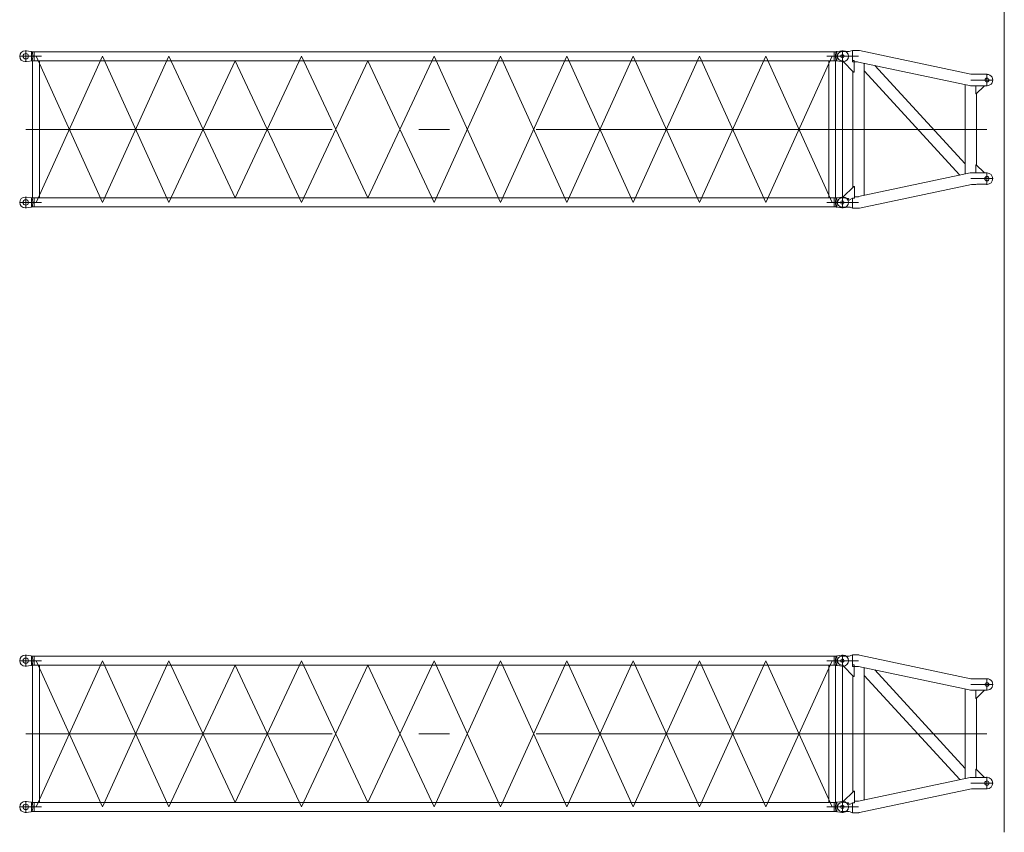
# Model space of a CAD drawing. Extents: x 22073 to 142282, y 6659 to 108851.
# Tile 24 of 68: x 74195 to 88665, y 23137 to 35083. Entities that reach past the tile are written whole.
import ezdxf

# ---------------------------------------------------------------- set-up
doc = ezdxf.new("R2010")
doc.units = 0
doc.header["$LTSCALE"] = 150
doc.header["$MEASUREMENT"] = 0
doc.linetypes.add('CENTER', pattern=[50.5, 30, -9, 2.5, -9])
doc.linetypes.add('HIDDEN', pattern=[12.6, 8.4, -4.2])
doc.layers.add('1', color=7, linetype='Continuous')
doc.layers.add('11', color=7, linetype='Continuous')

# ---------------------------------------------------------------- blocks, each defined once
blk = doc.blocks.new('*G79')
at = {"layer": '11', "color": 7, "linetype": 'CENTER', "lineweight": 9}
for p, q in [((86523, 25660), (86246, 25660)), ((86285, 23510), (86285, 25690)), ((88410, 25400), (88410, 25220)), ((88252, 25310), (88172, 25310)), ((88248, 25310), (88410, 25310)), ((88410, 25310), (88500, 25310)), ((86285, 24585), (88410, 24585)), ((88410, 23950), (88410, 23770)), ((88252, 23860), (88172, 23860)), ((88248, 23860), (88410, 23860)), ((88410, 23860), (88500, 23860)), ((86358, 23510), (86174, 23510)), ((86285, 23442), (86285, 23577)), ((86285, 23576), (86285, 23443)), ((86397, 23510), (86285, 23510)), ((86523, 23510), (86393, 23510))]:
    blk.add_line(p, q, dxfattribs=at)
at = {"layer": '11', "color": 7, "linetype": 'Continuous', "lineweight": 9}
for p, q in [((86285, 25727), (86280, 25727)), ((86385, 25727), (86285, 25727)), ((86385, 25727), (86398, 25731)), ((86398, 25731), (86432, 25744)), ((86432, 25744), (86432, 25598)), ((86432, 25744), (86526, 25744)), ((86526, 25744), (86538, 25742)), ((88174, 25395), (86538, 25742)), ((86280, 25592), (86285, 25592)), ((86285, 25592), (86295, 25593)), ((86295, 25592), (86295, 25583)), ((86295, 25583), (86451, 25426)), ((86461, 25598), (86432, 25598)), ((86461, 25427), (86461, 25598)), ((86507, 25575), (86461, 25575)), ((86521, 25574), (86507, 25575)), ((86521, 25574), (88172, 25224)), ((86607, 23613), (86607, 25556)), ((86763, 25523), (88088, 24076)), ((86439, 25439), (86439, 23730)), ((86451, 25426), (86461, 25427)), ((88011, 23911), (86607, 25443)), ((87949, 25443), (87949, 25443)), ((88174, 25394), (88248, 25394)), ((88261, 25393), (88248, 25394)), ((88261, 25393), (88412, 25393)), ((88088, 25241), (88088, 23928)), ((88248, 25225), (88170, 25225)), ((88247, 25226), (88247, 25106)), ((88412, 25226), (88247, 25226)), ((88252, 25106), (88367, 25221)), ((88367, 25221), (88367, 25226)), ((88247, 25106), (88252, 25106)), ((88256, 24059), (88256, 25111)), ((88247, 23943), (88247, 24063)), ((88247, 24063), (88252, 24063)), ((88252, 24063), (88367, 23948)), ((88165, 23944), (86522, 23595)), ((88220, 23944), (88165, 23944)), ((88247, 23944), (88220, 23944)), ((88367, 23943), (88247, 23943)), ((88262, 23943), (88412, 23943)), ((88367, 23948), (88367, 23943)), ((86294, 23586), (86452, 23743)), ((86452, 23743), (86462, 23743)), ((86462, 23743), (86462, 23571)), ((86539, 23427), (88182, 23776)), ((88182, 23775), (88247, 23775)), ((88262, 23776), (88247, 23775)), ((88412, 23776), (88262, 23776)), ((86507, 23594), (86462, 23594)), ((86507, 23594), (86522, 23594)), ((86280, 23577), (86285, 23577)), ((86285, 23442), (86280, 23442)), ((86285, 23577), (86295, 23578)), ((86285, 23577), (86290, 23577)), ((86385, 23442), (86285, 23442)), ((86295, 23577), (86294, 23586)), ((86363, 23568), (86295, 23577)), ((86368, 23568), (86363, 23568)), ((86398, 23438), (86385, 23442)), ((86432, 23571), (86398, 23552)), ((86432, 23425), (86432, 23571)), ((86462, 23571), (86432, 23571)), ((86398, 23438), (86432, 23425)), ((86432, 23425), (86525, 23425)), ((86539, 23427), (86525, 23426))]:
    blk.add_line(p, q, dxfattribs=at)
at = {"layer": '11', "color": 7, "linetype": 'HIDDEN', "lineweight": 9}
for p, q in [((86432, 25598), (86433, 25575)), ((86461, 25575), (86432, 25575)), ((86390, 23547), (86385, 23545))]:
    blk.add_line(p, q, dxfattribs=at)
at = {"layer": '11', "color": 7, "linetype": 'Continuous', "lineweight": 9}
for centre, radius in [((86285, 25660), 25), ((88410, 25310), 27.5), ((88410, 23860), 32.5), ((86285, 23510), 25)]:
    blk.add_circle(centre, radius, dxfattribs=at)
for centre, radius, start, end in [((86280, 25660), 67.3, 89.9918, -179.9968), ((86280, 25660), 67.5, -179.9991, -90.0017), ((88412, 25310), 83.5, -89.9954, 90.0048), ((88412, 23860), 83.5, -89.9954, 89.9965), ((86280, 23510), 67.5, 90.011, -179.9968), ((86280, 23510), 67.5, -179.9991, -89.993), ((86349, 23536), 37.3, 14.4351, 59.3418)]:
    blk.add_arc(centre, radius, start, end, dxfattribs=at)
at = {"layer": '11', "color": 7, "linetype": 'HIDDEN', "lineweight": 9}
for centre, start, end in [((86290, 25660), -89.9892, -82.4283), ((86290, 23510), 82.4357, 90.0109)]:
    blk.add_arc(centre, 67.5, start, end, dxfattribs=at)
blk = doc.blocks.new('*G80')
at = {"layer": '11', "color": 7, "linetype": 'Continuous', "lineweight": 9}
for p, q in [((74195, 25660), (74515, 25660)), ((74375, 25660), (74204, 25660)), ((74295, 25740), (74275, 25740)), ((74275, 25740), (74295, 25740)), ((74285, 25740), (74285, 25580)), ((74285, 25740), (74285, 25580)), ((74295, 25740), (74387, 25726)), ((74368, 25729), (74368, 25660)), ((74368, 25590), (74368, 25660)), ((74387, 25726), (74395, 25726)), ((74395, 25726), (74407, 25726)), ((74407, 25726), (74407, 25660)), ((74407, 25726), (86183, 25726)), ((74407, 25593), (74407, 25660)), ((86375, 25660), (86056, 25660)), ((86175, 25726), (86163, 25726)), ((86163, 25593), (86163, 25726)), ((86183, 25726), (86175, 25726)), ((86275, 25740), (86183, 25726)), ((86202, 25729), (86202, 25660)), ((86202, 25590), (86202, 25660)), ((86295, 25740), (86275, 25740)), ((86285, 25726), (86285, 25600)), ((74275, 25580), (74295, 25580)), ((74295, 25580), (74275, 25580)), ((74387, 25593), (74295, 25580)), ((74384, 25593), (74384, 23576)), ((74395, 25593), (74387, 25593)), ((74407, 25593), (74395, 25593)), ((74407, 25593), (86163, 25593)), ((74486, 25593), (74486, 23576)), ((86084, 25593), (86084, 23576)), ((86163, 25593), (86175, 25593)), ((86175, 25593), (86183, 25593)), ((86183, 25593), (86275, 25580)), ((86186, 25593), (86186, 23576)), ((86275, 25580), (86295, 25580)), ((74384, 23576), (74384, 24181)), ((74486, 23576), (74486, 24181)), ((86084, 23576), (86084, 24181)), ((86186, 23576), (86186, 24181)), ((74275, 23590), (74295, 23590)), ((74295, 23590), (74275, 23590)), ((74285, 23430), (74285, 23590)), ((74285, 23430), (74285, 23590)), ((74387, 23576), (74295, 23590)), ((86183, 23576), (86275, 23590)), ((86275, 23590), (86295, 23590)), ((74195, 23510), (74515, 23510)), ((74375, 23510), (74207, 23510)), ((74295, 23430), (74387, 23443)), ((74368, 23579), (74368, 23510)), ((74368, 23440), (74368, 23510)), ((86163, 23443), (74368, 23444)), ((74395, 23576), (74387, 23576)), ((74387, 23443), (74395, 23443)), ((74407, 23576), (74395, 23576)), ((74395, 23443), (74407, 23443)), ((86163, 23576), (74407, 23577)), ((74407, 23576), (74407, 23510)), ((74407, 23443), (74407, 23510)), ((86375, 23510), (86056, 23510)), ((86163, 23576), (86175, 23576)), ((86163, 23576), (86163, 23510)), ((86163, 23443), (86163, 23510)), ((86175, 23443), (86163, 23443)), ((86175, 23576), (86183, 23576)), ((86183, 23443), (86175, 23443)), ((86275, 23430), (86183, 23443)), ((86202, 23579), (86202, 23510)), ((86202, 23440), (86202, 23510)), ((74295, 23430), (74275, 23430)), ((74275, 23430), (74295, 23430)), ((86295, 23430), (86275, 23430))]:
    blk.add_line(p, q, dxfattribs=at)
at = {"layer": '11', "color": 7, "linetype": 'CENTER', "lineweight": 9}
for p, q in [((75410, 23510), (74435, 25660)), ((75410, 25659), (74435, 23510)), ((76385, 25660), (75410, 23510)), ((76385, 23509), (75410, 25659)), ((77360, 23576), (76385, 25660)), ((78335, 25660), (77360, 23576)), ((79310, 23576), (78335, 25660)), ((80285, 25660), (79310, 23576)), ((81260, 23510), (80285, 25660)), ((81260, 25659), (80285, 23509)), ((82235, 25660), (81260, 23510)), ((82235, 23510), (81260, 25659)), ((83210, 25660), (82235, 23510)), ((83210, 23510), (82235, 25660)), ((84185, 23510), (83210, 25660)), ((84185, 25660), (83210, 23510)), ((85160, 25660), (84185, 23510)), ((85160, 23510), (84185, 25660)), ((86135, 23510), (85160, 25660)), ((86135, 25660), (85160, 23510)), ((77360, 25593), (76385, 23509)), ((78335, 23509), (77360, 25593)), ((79310, 25593), (78335, 23509)), ((80285, 23509), (79310, 25593)), ((86285, 24585), (74285, 24585)), ((74285, 24585), (86285, 24585))]:
    blk.add_line(p, q, dxfattribs=at)
at = {"layer": '11', "color": 7, "linetype": 'Continuous', "lineweight": 9}
for points in [[(74368, 25729), (74371, 25728), (74374, 25726), (74376, 25722), (74379, 25716), (74381, 25708), (74383, 25700), (74385, 25690), (74386, 25680), (74386, 25670), (74387, 25660)], [(74368, 25590), (74371, 25591), (74374, 25593), (74376, 25597), (74379, 25603), (74381, 25611), (74383, 25619), (74385, 25629), (74386, 25639), (74386, 25650), (74387, 25660)], [(86202, 25729), (86199, 25728), (86196, 25726), (86194, 25722), (86191, 25716), (86189, 25708), (86187, 25700), (86185, 25690), (86184, 25680), (86184, 25670), (86183, 25660)], [(86202, 25590), (86199, 25591), (86196, 25593), (86194, 25597), (86191, 25603), (86189, 25611), (86187, 25619), (86185, 25629), (86184, 25639), (86184, 25650), (86183, 25660)], [(74368, 23579), (74371, 23578), (74374, 23576), (74376, 23572), (74379, 23566), (74381, 23558), (74383, 23550), (74385, 23540), (74386, 23530), (74386, 23520), (74387, 23510)], [(74368, 23440), (74371, 23441), (74374, 23443), (74376, 23447), (74379, 23453), (74381, 23461), (74383, 23469), (74385, 23479), (74386, 23489), (74386, 23500), (74387, 23510)], [(86202, 23579), (86199, 23578), (86196, 23576), (86194, 23572), (86191, 23566), (86189, 23558), (86187, 23550), (86185, 23540), (86184, 23530), (86184, 23520), (86183, 23510)], [(86202, 23440), (86199, 23441), (86196, 23443), (86194, 23447), (86191, 23453), (86189, 23461), (86187, 23469), (86185, 23479), (86184, 23489), (86184, 23500), (86183, 23510)]]:
    blk.add_lwpolyline(points, dxfattribs=at)
for centre in [(74285, 25660), (74285, 25660), (74285, 23510), (74285, 23510)]:
    blk.add_circle(centre, 40, dxfattribs=at)
for centre, radius, start, end in [((74275, 25660), 80, 90, 180), ((74275, 25660), 80, 180, -90), ((78623, 25660), 66, 82.9175, 90.0286), ((86295, 25660), 80, 0, 90), ((86295, 25660), 80, -90, 0), ((74275, 23510), 80, 90, 180), ((86295, 23510), 80, 0, 90), ((74275, 23510), 80, 180, -90), ((77831, 23510), 66.8, -97.0381, -90.0031), ((86295, 23510), 80, -90, 0)]:
    blk.add_arc(centre, radius, start, end, dxfattribs=at)
blk = doc.blocks.new('*G81')
at = {"layer": '11', "color": 7, "linetype": 'Continuous', "lineweight": 9}
for p, q in [((86285, 34614), (86280, 34613)), ((86385, 34614), (86285, 34614)), ((86385, 34614), (86398, 34618)), ((86398, 34618), (86432, 34630)), ((86432, 34630), (86432, 34485)), ((86432, 34630), (86526, 34630)), ((86526, 34630), (86538, 34629)), ((88174, 34282), (86538, 34629)), ((86280, 34479), (86285, 34479)), ((86285, 34479), (86295, 34479)), ((86295, 34479), (86295, 34470)), ((86295, 34470), (86451, 34313)), ((86461, 34485), (86432, 34485)), ((86461, 34313), (86461, 34485)), ((86507, 34462), (86461, 34462)), ((86521, 34461), (86507, 34462)), ((86521, 34461), (88172, 34110)), ((86607, 32500), (86607, 34442)), ((86439, 34325), (86439, 32617)), ((86451, 34313), (86461, 34313)), ((88011, 32798), (86607, 34330)), ((86763, 34409), (88088, 32963)), ((87949, 34330), (87949, 34330)), ((88174, 34280), (88248, 34280)), ((88261, 34280), (88248, 34280)), ((88261, 34280), (88412, 34280)), ((88088, 34128), (88088, 32814)), ((88248, 34112), (88170, 34112)), ((88247, 34113), (88247, 33993)), ((88412, 34113), (88247, 34113)), ((88252, 33993), (88367, 34108)), ((88367, 34108), (88367, 34113)), ((88247, 33993), (88252, 33993)), ((88256, 32946), (88256, 33998)), ((88247, 32830), (88247, 32950)), ((88247, 32950), (88252, 32950)), ((88252, 32950), (88367, 32835)), ((88165, 32831), (86522, 32482)), ((88220, 32830), (88165, 32830)), ((88247, 32830), (88220, 32830)), ((88367, 32830), (88247, 32830)), ((88262, 32830), (88412, 32830)), ((88367, 32835), (88367, 32830)), ((86294, 32473), (86452, 32630)), ((86452, 32630), (86462, 32630)), ((86462, 32630), (86462, 32458)), ((86539, 32314), (88182, 32662)), ((88182, 32662), (88247, 32662)), ((88262, 32663), (88247, 32662)), ((88412, 32663), (88262, 32663)), ((86280, 32464), (86285, 32464)), ((86285, 32464), (86290, 32464)), ((86285, 32464), (86295, 32464)), ((86295, 32464), (86294, 32473)), ((86363, 32454), (86295, 32464)), ((86368, 32455), (86363, 32454)), ((86432, 32458), (86398, 32439)), ((86432, 32312), (86432, 32458)), ((86462, 32458), (86432, 32458)), ((86507, 32480), (86462, 32480)), ((86507, 32480), (86522, 32481)), ((86285, 32329), (86280, 32328)), ((86385, 32329), (86285, 32329)), ((86398, 32325), (86385, 32329)), ((86398, 32325), (86432, 32312)), ((86432, 32312), (86525, 32312)), ((86539, 32314), (86525, 32313))]:
    blk.add_line(p, q, dxfattribs=at)
at = {"layer": '11', "color": 7, "linetype": 'CENTER', "lineweight": 9}
for p, q in [((86523, 34546), (86246, 34546)), ((86285, 32396), (86285, 34576)), ((88252, 34196), (88172, 34196)), ((88248, 34196), (88410, 34196)), ((88410, 34286), (88410, 34106)), ((88410, 34196), (88500, 34196)), ((86285, 33471), (88410, 33471)), ((88252, 32746), (88172, 32746)), ((88248, 32746), (88410, 32746)), ((88410, 32836), (88410, 32656)), ((88410, 32746), (88500, 32746)), ((86285, 32329), (86285, 32464)), ((86285, 32463), (86285, 32330)), ((86358, 32396), (86174, 32396)), ((86397, 32396), (86285, 32396)), ((86523, 32396), (86393, 32396))]:
    blk.add_line(p, q, dxfattribs=at)
at = {"layer": '11', "color": 7, "linetype": 'HIDDEN', "lineweight": 9}
for p, q in [((86432, 34485), (86433, 34462)), ((86461, 34462), (86432, 34462)), ((86390, 32434), (86385, 32432))]:
    blk.add_line(p, q, dxfattribs=at)
at = {"layer": '11', "color": 7, "linetype": 'Continuous', "lineweight": 9}
for centre, radius in [((86285, 34546), 25), ((88410, 34196), 27.5), ((88410, 32746), 32.5), ((86285, 32396), 25)]:
    blk.add_circle(centre, radius, dxfattribs=at)
for centre, radius, start, end in [((86280, 34546), 67.3, 89.9918, -179.9968), ((86280, 34546), 67.5, -179.9991, -90.0017), ((88412, 34196), 83.5, -89.9954, 90.0048), ((88412, 32746), 83.5, -89.9954, 89.9965), ((86280, 32396), 67.5, 90.011, -179.9968), ((86349, 32423), 37.3, 14.4351, 59.3418), ((86280, 32396), 67.5, -179.9991, -89.993)]:
    blk.add_arc(centre, radius, start, end, dxfattribs=at)
at = {"layer": '11', "color": 7, "linetype": 'HIDDEN', "lineweight": 9}
for centre, start, end in [((86290, 34546), -89.9892, -82.4283), ((86290, 32396), 82.4357, 90.0109)]:
    blk.add_arc(centre, 67.5, start, end, dxfattribs=at)
blk = doc.blocks.new('*G82')
at = {"layer": '11', "color": 7, "linetype": 'Continuous', "lineweight": 9}
for p, q in [((74295, 34626), (74275, 34626)), ((74275, 34626), (74295, 34626)), ((74285, 34626), (74285, 34466)), ((74285, 34626), (74285, 34466)), ((74295, 34626), (74387, 34613)), ((74368, 34615), (74368, 34546)), ((74387, 34613), (74395, 34613)), ((74395, 34613), (74407, 34613)), ((74407, 34613), (74407, 34546)), ((74407, 34613), (86183, 34613)), ((86175, 34613), (86163, 34613)), ((86163, 34480), (86163, 34613)), ((86183, 34613), (86175, 34613)), ((86275, 34626), (86183, 34613)), ((86202, 34615), (86202, 34546)), ((86295, 34626), (86275, 34626)), ((86285, 34613), (86285, 34487)), ((74195, 34546), (74515, 34546)), ((74375, 34546), (74204, 34546)), ((74275, 34466), (74295, 34466)), ((74295, 34466), (74275, 34466)), ((74387, 34480), (74295, 34466)), ((74368, 34477), (74368, 34546)), ((74384, 34479), (74384, 32463)), ((74395, 34480), (74387, 34480)), ((74407, 34480), (74395, 34480)), ((74407, 34480), (74407, 34546)), ((74407, 34480), (86163, 34480)), ((74486, 34480), (74486, 32463)), ((86375, 34546), (86056, 34546)), ((86084, 34480), (86084, 32463)), ((86163, 34480), (86175, 34480)), ((86175, 34480), (86183, 34480)), ((86183, 34480), (86275, 34466)), ((86186, 34480), (86186, 32463)), ((86202, 34477), (86202, 34546)), ((86275, 34466), (86295, 34466)), ((74384, 32463), (74384, 33067)), ((74486, 32463), (74486, 33067)), ((86084, 32463), (86084, 33067)), ((86186, 32463), (86186, 33067)), ((74275, 32476), (74295, 32476)), ((74295, 32476), (74275, 32476)), ((74285, 32316), (74285, 32476)), ((74285, 32316), (74285, 32476)), ((74387, 32463), (74295, 32476)), ((74368, 32465), (74368, 32396)), ((74395, 32463), (74387, 32463)), ((74407, 32463), (74395, 32463)), ((74407, 32463), (74407, 32396)), ((86163, 32463), (74407, 32463)), ((86163, 32463), (86175, 32463)), ((86163, 32463), (86163, 32396)), ((86175, 32463), (86183, 32463)), ((86183, 32463), (86275, 32476)), ((86202, 32465), (86202, 32396)), ((86275, 32476), (86295, 32476)), ((74195, 32396), (74515, 32396)), ((74375, 32396), (74207, 32396)), ((74295, 32316), (74275, 32316)), ((74275, 32316), (74295, 32316)), ((74295, 32316), (74387, 32330)), ((74368, 32327), (74368, 32396)), ((86163, 32330), (74368, 32330)), ((74387, 32330), (74395, 32330)), ((74395, 32330), (74407, 32330)), ((74407, 32330), (74407, 32396)), ((86375, 32396), (86056, 32396)), ((86163, 32330), (86163, 32396)), ((86175, 32330), (86163, 32330)), ((86183, 32330), (86175, 32330)), ((86275, 32316), (86183, 32330)), ((86202, 32327), (86202, 32396)), ((86295, 32316), (86275, 32316))]:
    blk.add_line(p, q, dxfattribs=at)
at = {"layer": '11', "color": 7, "linetype": 'CENTER', "lineweight": 9}
for p, q in [((75410, 34546), (74435, 32396)), ((75410, 32396), (74435, 34546)), ((76385, 32396), (75410, 34546)), ((76385, 34546), (75410, 32396)), ((77360, 32463), (76385, 34546)), ((77360, 34480), (76385, 32396)), ((78335, 34546), (77360, 32463)), ((78335, 32396), (77360, 34480)), ((79310, 32463), (78335, 34546)), ((79310, 34479), (78335, 32396)), ((80285, 34547), (79310, 32463)), ((80285, 32396), (79310, 34479)), ((81260, 32397), (80285, 34547)), ((81260, 34546), (80285, 32396)), ((82235, 32396), (81260, 34546)), ((82235, 34546), (81260, 32397)), ((83210, 34546), (82235, 32396)), ((83210, 32396), (82235, 34546)), ((84185, 32396), (83210, 34546)), ((84185, 34546), (83210, 32396)), ((85160, 34546), (84185, 32396)), ((85160, 32396), (84185, 34546)), ((86135, 32396), (85160, 34546)), ((86135, 34546), (85160, 32396)), ((86285, 33471), (74285, 33471)), ((74285, 33471), (86285, 33471))]:
    blk.add_line(p, q, dxfattribs=at)
at = {"layer": '11', "color": 7, "linetype": 'Continuous', "lineweight": 9}
for points in [[(74368, 34615), (74371, 34615), (74374, 34612), (74376, 34608), (74379, 34602), (74381, 34595), (74383, 34586), (74385, 34577), (74386, 34567), (74386, 34556), (74387, 34546)], [(86202, 34615), (86199, 34615), (86196, 34612), (86194, 34608), (86191, 34602), (86189, 34595), (86187, 34586), (86185, 34577), (86184, 34567), (86184, 34556), (86183, 34546)], [(74368, 34477), (74371, 34478), (74374, 34480), (74376, 34484), (74379, 34490), (74381, 34497), (74383, 34506), (74385, 34516), (74386, 34526), (74386, 34536), (74387, 34546)], [(86202, 34477), (86199, 34478), (86196, 34480), (86194, 34484), (86191, 34490), (86189, 34497), (86187, 34506), (86185, 34516), (86184, 34526), (86184, 34536), (86183, 34546)], [(74368, 32465), (74371, 32465), (74374, 32462), (74376, 32458), (74379, 32452), (74381, 32445), (74383, 32436), (74385, 32427), (74386, 32417), (74386, 32406), (74387, 32396)], [(86202, 32465), (86199, 32465), (86196, 32462), (86194, 32458), (86191, 32452), (86189, 32445), (86187, 32436), (86185, 32427), (86184, 32417), (86184, 32406), (86183, 32396)], [(74368, 32327), (74371, 32328), (74374, 32330), (74376, 32334), (74379, 32340), (74381, 32347), (74383, 32356), (74385, 32366), (74386, 32376), (74386, 32386), (74387, 32396)], [(86202, 32327), (86199, 32328), (86196, 32330), (86194, 32334), (86191, 32340), (86189, 32347), (86187, 32356), (86185, 32366), (86184, 32376), (86184, 32386), (86183, 32396)]]:
    blk.add_lwpolyline(points, dxfattribs=at)
for centre in [(74285, 34546), (74285, 34546), (74285, 32396), (74285, 32396)]:
    blk.add_circle(centre, 40, dxfattribs=at)
for centre, radius, start, end in [((74275, 34546), 80, 90, 180), ((78623, 34547), 66, 82.9175, 90.0286), ((86295, 34546), 80, 0, 90), ((74275, 34546), 80, 180, -90), ((86295, 34546), 80, -90, 0), ((74275, 32396), 80, 90, 180), ((86295, 32396), 80, 0, 90), ((74275, 32396), 80, 180, -90), ((77831, 32397), 66.8, -97.0381, -90.0031), ((86295, 32396), 80, -90, 0)]:
    blk.add_arc(centre, radius, start, end, dxfattribs=at)

msp = doc.modelspace()

# ---------------------------------------------------------------- linework, layer by layer
at = {"layer": '1', "color": 7, "linetype": 'Continuous', "lineweight": 9}
msp.add_line((88665.12545, 94434.47334), (88665.12545, 23136.66667), dxfattribs=at)

# ---------------------------------------------------------------- block references
at = {"color": 7, "linetype": 'Continuous', "lineweight": 9}
for name in ['*G82', '*G81', '*G80', '*G79']:
    msp.add_blockref(name, (0, 0), dxfattribs=at)

doc.saveas('drawing.dxf')
